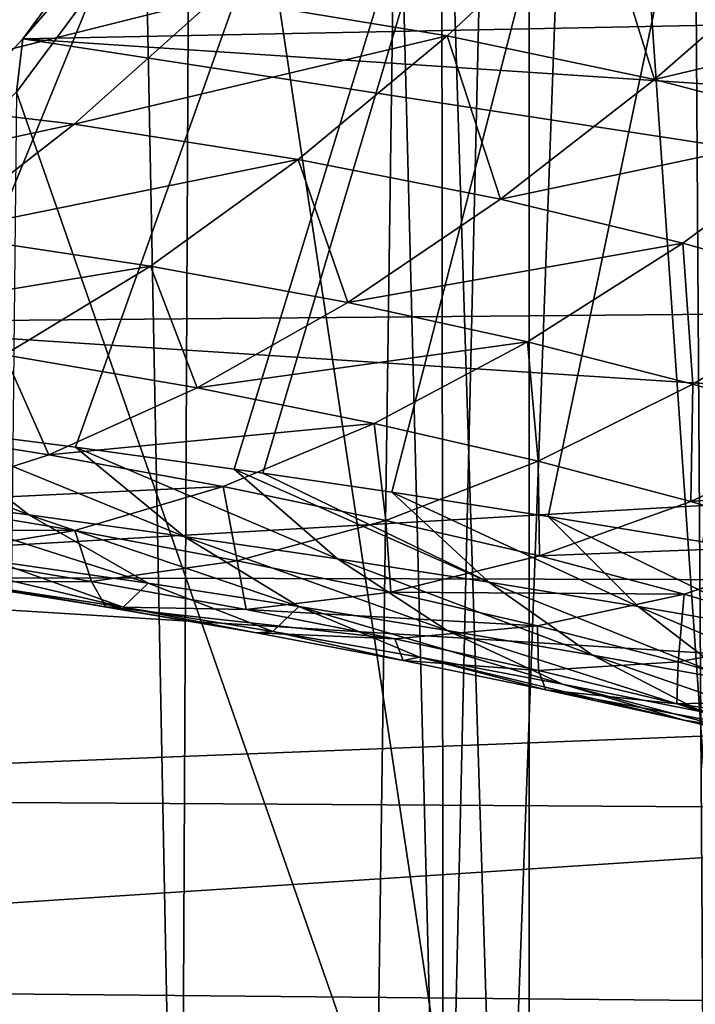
# Model space of a CAD drawing. Header units: millimetres. Extents: x -24 to 24, y 0 to 188.
# Tile 157 of 256: x 9.14 to 11.35, y 112.41 to 115.65. Entities that reach past the tile are written whole.
import ezdxf

# ---------------------------------------------------------------- set-up
doc = ezdxf.new("R2010")
doc.units = ezdxf.units.MM
doc.header["$LTSCALE"] = 58.620611
for name, color, linetype in [('13', 7, 'CONTINUOUS'), ('147', 7, 'CONTINUOUS'), ('160', 7, 'CONTINUOUS'), ('191', 7, 'CONTINUOUS'), ('29', 7, 'CONTINUOUS'), ('31', 7, 'CONTINUOUS'), ('40', 7, 'CONTINUOUS')]:
    doc.layers.add(name, color=color, linetype=linetype)

msp = doc.modelspace()

# ---------------------------------------------------------------- linework, layer by layer
at = {"layer": '13', "color": 7, "linetype": 'CONTINUOUS'}
for points in [[(11.0041, 118.6654, 113.1502), (11.5103, 111.3247, 115.4648), (11.3629, 119.8621, 112.7729), (11.0041, 118.6654, 113.1502)], [(10.5072, 117.5144, 113.5131), (10.7167, 110.8461, 115.6157), (11.0041, 118.6654, 113.1502), (10.5072, 117.5144, 113.5131)], [(10.7167, 110.8461, 115.6157), (11.5103, 111.3247, 115.4648), (11.0041, 118.6654, 113.1502), (10.7167, 110.8461, 115.6157)], [(9.8785, 116.4237, 113.857), (10.7167, 110.8461, 115.6157), (10.5072, 117.5144, 113.5131), (9.8785, 116.4237, 113.857)], [(9.1258, 115.4069, 114.1776), (10.7167, 110.8461, 115.6157), (9.8785, 116.4237, 113.857), (9.1258, 115.4069, 114.1776)], [(9.0686, 109.995, 115.884), (10.7167, 110.8461, 115.6157), (9.1258, 115.4069, 114.1776), (9.0686, 109.995, 115.884)]]:
    msp.add_3dface(points, dxfattribs=at)
at = {"layer": '147', "color": 7, "linetype": 'CONTINUOUS'}
for points in [[(9.8954, 116.6, 114.3257), (15.0028, 115.6982, 114.61), (9.1467, 115.5825, 114.6465), (9.8954, 116.6, 114.3257)], [(15.0028, 115.6982, 114.61), (14.9608, 115.198, 114.7678), (9.1467, 115.5825, 114.6465), (15.0028, 115.6982, 114.61)], [(9.1467, 115.5825, 114.6465), (14.8447, 114.708, 114.9223), (8.2835, 114.6511, 114.9402), (9.1467, 115.5825, 114.6465)], [(14.9608, 115.198, 114.7678), (14.8447, 114.708, 114.9223), (9.1467, 115.5825, 114.6465), (14.9608, 115.198, 114.7678)], [(14.8447, 114.708, 114.9223), (14.6568, 114.2387, 115.0702), (8.2835, 114.6511, 114.9402), (14.8447, 114.708, 114.9223)], [(8.2835, 114.6511, 114.9402), (14.6568, 114.2387, 115.0702), (7.3166, 113.8176, 115.203), (8.2835, 114.6511, 114.9402)], [(14.6568, 114.2387, 115.0702), (14.4009, 113.7996, 115.2087), (7.3166, 113.8176, 115.203), (14.6568, 114.2387, 115.0702)], [(7.3166, 113.8176, 115.203), (14.0822, 113.3996, 115.3348), (6.2581, 113.0922, 115.4317), (7.3166, 113.8176, 115.203)], [(14.4009, 113.7996, 115.2087), (14.0822, 113.3996, 115.3348), (7.3166, 113.8176, 115.203), (14.4009, 113.7996, 115.2087)], [(14.0822, 113.3996, 115.3348), (13.7077, 113.0472, 115.4459), (6.2581, 113.0922, 115.4317), (14.0822, 113.3996, 115.3348)], [(6.2581, 113.0922, 115.4317), (13.7077, 113.0472, 115.4459), (5.1213, 112.4841, 115.6234), (6.2581, 113.0922, 115.4317)], [(13.7077, 113.0472, 115.4459), (12.8937, 112.4113, 115.6464), (5.1213, 112.4841, 115.6234), (13.7077, 113.0472, 115.4459)], [(5.1213, 112.4841, 115.6234), (12.8937, 112.4113, 115.6464), (3.9204, 112.001, 115.7758), (5.1213, 112.4841, 115.6234)]]:
    msp.add_3dface(points, dxfattribs=at)
at = {"layer": '160', "color": 7, "linetype": 'CONTINUOUS'}
for points in [[(11.2004, 140.0138, 208.4144), (11.3868, 111.1185, 116.3686), (11.906, 140.5903, 208.6794), (11.2004, 140.0138, 208.4144)], [(10.4982, 139.4832, 208.1704), (10.5271, 110.607, 116.5299), (11.2004, 140.0138, 208.4144), (10.4982, 139.4832, 208.1704)], [(10.5271, 110.607, 116.5299), (11.3868, 111.1185, 116.3686), (11.2004, 140.0138, 208.4144), (10.5271, 110.607, 116.5299)], [(9.801, 138.9969, 207.9465), (10.5271, 110.607, 116.5299), (10.4982, 139.4832, 208.1704), (9.801, 138.9969, 207.9465)], [(9.1105, 138.5537, 207.7421), (9.6629, 110.1413, 116.6767), (9.801, 138.9969, 207.9465), (9.1105, 138.5537, 207.7421)], [(9.6629, 110.1413, 116.6767), (10.5271, 110.607, 116.5299), (9.801, 138.9969, 207.9465), (9.6629, 110.1413, 116.6767)], [(8.7983, 109.7218, 116.809), (9.6629, 110.1413, 116.6767), (9.1105, 138.5537, 207.7421), (8.7983, 109.7218, 116.809)]]:
    msp.add_3dface(points, dxfattribs=at)
at = {"layer": '191', "color": 7, "linetype": 'CONTINUOUS'}
for points in [[(9.8785, 116.4237, 113.857), (9.8954, 116.6, 114.3257), (9.1467, 115.5825, 114.6465), (9.8785, 116.4237, 113.857)], [(9.1258, 115.4069, 114.1776), (9.8785, 116.4237, 113.857), (9.1467, 115.5825, 114.6465), (9.1258, 115.4069, 114.1776)], [(9.1258, 115.4069, 114.1776), (9.1467, 115.5825, 114.6465), (8.2835, 114.6511, 114.9402), (9.1258, 115.4069, 114.1776)]]:
    msp.add_3dface(points, dxfattribs=at)
at = {"layer": '29', "color": 7, "linetype": 'CONTINUOUS'}
for points in [[(10.5395, 115.5921, 25.7776), (11.0316, 116.0499, 24.9285), (9.7804, 115.7178, 26.1698), (10.5395, 115.5921, 25.7776)], [(10.5395, 115.5921, 25.7776), (11.2202, 115.4491, 25.4008), (11.0316, 116.0499, 24.9285), (10.5395, 115.5921, 25.7776)], [(11.2202, 115.4491, 25.4008), (11.7289, 115.8934, 24.5259), (11.0316, 116.0499, 24.9285), (11.2202, 115.4491, 25.4008)], [(11.2202, 115.4491, 25.4008), (12.3481, 115.7185, 24.1493), (11.7289, 115.8934, 24.5259), (11.2202, 115.4491, 25.4008)], [(8.5055, 115.399, 27.3864), (9.7804, 115.7178, 26.1698), (8.9406, 115.8208, 26.5671), (8.5055, 115.399, 27.3864)], [(9.3147, 115.3022, 27.0177), (9.7804, 115.7178, 26.1698), (8.5055, 115.399, 27.3864), (9.3147, 115.3022, 27.0177)], [(9.3147, 115.3022, 27.0177), (10.5395, 115.5921, 25.7776), (9.7804, 115.7178, 26.1698), (9.3147, 115.3022, 27.0177)], [(11.8292, 115.2904, 25.0468), (12.3481, 115.7185, 24.1493), (11.2202, 115.4491, 25.4008), (11.8292, 115.2904, 25.0468)], [(10.0504, 115.1862, 26.6526), (10.5395, 115.5921, 25.7776), (9.3147, 115.3022, 27.0177), (10.0504, 115.1862, 26.6526)], [(10.0504, 115.1862, 26.6526), (10.7148, 115.0556, 26.3003), (10.5395, 115.5921, 25.7776), (10.0504, 115.1862, 26.6526)], [(10.7148, 115.0556, 26.3003), (11.2202, 115.4491, 25.4008), (10.5395, 115.5921, 25.7776), (10.7148, 115.0556, 26.3003)], [(10.7148, 115.0556, 26.3003), (11.8292, 115.2904, 25.0468), (11.2202, 115.4491, 25.4008), (10.7148, 115.0556, 26.3003)], [(8.074, 115.0337, 28.2306), (9.3147, 115.3022, 27.0177), (8.5055, 115.399, 27.3864), (8.074, 115.0337, 28.2306)], [(8.853, 114.9429, 27.8896), (9.3147, 115.3022, 27.0177), (8.074, 115.0337, 28.2306), (8.853, 114.9429, 27.8896)], [(8.853, 114.9429, 27.8896), (10.0504, 115.1862, 26.6526), (9.3147, 115.3022, 27.0177), (8.853, 114.9429, 27.8896)], [(11.3138, 114.912, 25.9676), (11.8292, 115.2904, 25.0468), (10.7148, 115.0556, 26.3003), (11.3138, 114.912, 25.9676)], [(11.3138, 114.912, 25.9676), (11.8604, 114.7575, 25.6509), (11.8292, 115.2904, 25.0468), (11.3138, 114.912, 25.9676)], [(9.5657, 114.8359, 27.5504), (10.0504, 115.1862, 26.6526), (8.853, 114.9429, 27.8896), (9.5657, 114.8359, 27.5504)], [(9.5657, 114.8359, 27.5504), (10.214, 114.7168, 27.2216), (10.0504, 115.1862, 26.6526), (9.5657, 114.8359, 27.5504)], [(10.214, 114.7168, 27.2216), (10.7148, 115.0556, 26.3003), (10.0504, 115.1862, 26.6526), (10.214, 114.7168, 27.2216)], [(10.214, 114.7168, 27.2216), (11.3138, 114.912, 25.9676), (10.7148, 115.0556, 26.3003), (10.214, 114.7168, 27.2216)], [(8.3963, 114.6431, 28.782), (9.5657, 114.8359, 27.5504), (8.853, 114.9429, 27.8896), (8.3963, 114.6431, 28.782)], [(10.8034, 114.5873, 26.9092), (11.3138, 114.912, 25.9676), (10.214, 114.7168, 27.2216), (10.8034, 114.5873, 26.9092)], [(10.8034, 114.5873, 26.9092), (11.3456, 114.4487, 26.6099), (11.3138, 114.912, 25.9676), (10.8034, 114.5873, 26.9092)], [(11.3456, 114.4487, 26.6099), (11.8604, 114.7575, 25.6509), (11.3138, 114.912, 25.9676), (11.3456, 114.4487, 26.6099)], [(9.0864, 114.5446, 28.4679), (9.5657, 114.8359, 27.5504), (8.3963, 114.6431, 28.782), (9.0864, 114.5446, 28.4679)], [(9.0864, 114.5446, 28.4679), (9.7192, 114.4363, 28.1616), (9.5657, 114.8359, 27.5504), (9.0864, 114.5446, 28.4679)], [(9.7192, 114.4363, 28.1616), (10.214, 114.7168, 27.2216), (9.5657, 114.8359, 27.5504), (9.7192, 114.4363, 28.1616)], [(11.3456, 114.4487, 26.6099), (11.8473, 114.3005, 26.3246), (11.8604, 114.7575, 25.6509), (11.3456, 114.4487, 26.6099)], [(9.7192, 114.4363, 28.1616), (10.8034, 114.5873, 26.9092), (10.214, 114.7168, 27.2216), (9.7192, 114.4363, 28.1616)], [(10.2996, 114.3196, 27.8685), (10.8034, 114.5873, 26.9092), (9.7192, 114.4363, 28.1616), (10.2996, 114.3196, 27.8685)], [(10.2996, 114.3196, 27.8685), (10.8379, 114.1956, 27.5858), (10.8034, 114.5873, 26.9092), (10.2996, 114.3196, 27.8685)], [(10.8379, 114.1956, 27.5858), (11.3456, 114.4487, 26.6099), (10.8034, 114.5873, 26.9092), (10.8379, 114.1956, 27.5858)], [(8.6137, 114.3154, 29.4015), (9.2317, 114.217, 29.117), (9.0864, 114.5446, 28.4679), (8.6137, 114.3154, 29.4015)], [(9.2317, 114.217, 29.117), (9.7192, 114.4363, 28.1616), (9.0864, 114.5446, 28.4679), (9.2317, 114.217, 29.117)], [(9.2317, 114.217, 29.117), (10.2996, 114.3196, 27.8685), (9.7192, 114.4363, 28.1616), (9.2317, 114.217, 29.117)], [(10.8379, 114.1956, 27.5858), (11.3401, 114.0639, 27.314), (11.3456, 114.4487, 26.6099), (10.8379, 114.1956, 27.5858)], [(11.3401, 114.0639, 27.314), (11.8473, 114.3005, 26.3246), (11.3456, 114.4487, 26.6099), (11.3401, 114.0639, 27.314)], [(8.7941, 114.3089, 35.0673), (9.1659, 114.0192, 34.0396), (8.2633, 114.3725, 35.269), (8.7941, 114.3089, 35.0673)], [(8.2633, 114.3725, 35.269), (9.1659, 114.0192, 34.0396), (8.6495, 114.0861, 34.2478), (8.2633, 114.3725, 35.269)], [(8.7527, 114.062, 30.0845), (9.2317, 114.217, 29.117), (8.6137, 114.3154, 29.4015), (8.7527, 114.062, 30.0845)], [(9.32, 114.2413, 34.8531), (9.6762, 113.9489, 33.8214), (8.7941, 114.3089, 35.0673), (9.32, 114.2413, 34.8531)], [(8.7941, 114.3089, 35.0673), (9.6762, 113.9489, 33.8214), (9.1659, 114.0192, 34.0396), (8.7941, 114.3089, 35.0673)], [(9.8037, 114.1121, 28.8426), (10.2996, 114.3196, 27.8685), (9.2317, 114.217, 29.117), (9.8037, 114.1121, 28.8426)], [(9.8037, 114.1121, 28.8426), (10.3388, 114.0014, 28.5756), (10.2996, 114.3196, 27.8685), (9.8037, 114.1121, 28.8426)], [(10.3388, 114.0014, 28.5756), (10.8379, 114.1956, 27.5858), (10.2996, 114.3196, 27.8685), (10.3388, 114.0014, 28.5756)], [(11.3401, 114.0639, 27.314), (12.3139, 114.1397, 26.0533), (11.8473, 114.3005, 26.3246), (11.3401, 114.0639, 27.314)], [(9.8408, 114.1699, 34.6265), (10.1798, 113.8753, 33.5938), (9.32, 114.2413, 34.8531), (9.8408, 114.1699, 34.6265)], [(9.32, 114.2413, 34.8531), (10.1798, 113.8753, 33.5938), (9.6762, 113.9489, 33.8214), (9.32, 114.2413, 34.8531)], [(8.7527, 114.062, 30.0845), (9.8037, 114.1121, 28.8426), (9.2317, 114.217, 29.117), (8.7527, 114.062, 30.0845)], [(10.3388, 114.0014, 28.5756), (10.8422, 113.8845, 28.3167), (10.8379, 114.1956, 27.5858), (10.3388, 114.0014, 28.5756)], [(10.8422, 113.8845, 28.3167), (11.3401, 114.0639, 27.314), (10.8379, 114.1956, 27.5858), (10.8422, 113.8845, 28.3167)], [(9.934, 114.1566, 34.5844), (10.6767, 113.7987, 33.3571), (9.8408, 114.1699, 34.6265), (9.934, 114.1566, 34.5844)], [(9.8408, 114.1699, 34.6265), (10.6767, 113.7987, 33.3571), (10.1798, 113.8753, 33.5938), (9.8408, 114.1699, 34.6265)], [(10.3585, 114.0942, 34.3865), (10.6767, 113.7987, 33.3571), (9.934, 114.1566, 34.5844), (10.3585, 114.0942, 34.3865)], [(11.811, 113.922, 27.0534), (12.3139, 114.1397, 26.0533), (11.3401, 114.0639, 27.314), (11.811, 113.922, 27.0534)], [(9.3172, 113.9678, 29.8282), (9.8037, 114.1121, 28.8426), (8.7527, 114.062, 30.0845), (9.3172, 113.9678, 29.8282)], [(9.3172, 113.9678, 29.8282), (9.8498, 113.8691, 29.5764), (9.8037, 114.1121, 28.8426), (9.3172, 113.9678, 29.8282)], [(9.8498, 113.8691, 29.5764), (10.3388, 114.0014, 28.5756), (9.8037, 114.1121, 28.8426), (9.8498, 113.8691, 29.5764)], [(9.1659, 114.0192, 34.0396), (9.5577, 113.7952, 33.0045), (8.6495, 114.0861, 34.2478), (9.1659, 114.0192, 34.0396)], [(8.6495, 114.0861, 34.2478), (9.5577, 113.7952, 33.0045), (9.0538, 113.8677, 33.2192), (8.6495, 114.0861, 34.2478)], [(10.871, 114.0146, 34.1339), (11.1669, 113.7189, 33.111), (10.3585, 114.0942, 34.3865), (10.871, 114.0146, 34.1339)], [(10.3585, 114.0942, 34.3865), (11.1669, 113.7189, 33.111), (10.6767, 113.7987, 33.3571), (10.3585, 114.0942, 34.3865)], [(8.2834, 113.9735, 31.0607), (9.3172, 113.9678, 29.8282), (8.7527, 114.062, 30.0845), (8.2834, 113.9735, 31.0607)], [(10.8422, 113.8845, 28.3167), (11.811, 113.922, 27.0534), (11.3401, 114.0639, 27.314), (10.8422, 113.8845, 28.3167)], [(9.6762, 113.9489, 33.8214), (10.053, 113.7192, 32.7827), (9.1659, 114.0192, 34.0396), (9.6762, 113.9489, 33.8214)], [(9.1659, 114.0192, 34.0396), (10.053, 113.7192, 32.7827), (9.5577, 113.7952, 33.0045), (9.1659, 114.0192, 34.0396)], [(11.3774, 113.9311, 33.869), (11.6504, 113.636, 32.8554), (10.871, 114.0146, 34.1339), (11.3774, 113.9311, 33.869)], [(10.871, 114.0146, 34.1339), (11.6504, 113.636, 32.8554), (11.1669, 113.7189, 33.111), (10.871, 114.0146, 34.1339)], [(9.8498, 113.8691, 29.5764), (10.3551, 113.7655, 29.3298), (10.3388, 114.0014, 28.5756), (9.8498, 113.8691, 29.5764)], [(10.3551, 113.7655, 29.3298), (10.8422, 113.8845, 28.3167), (10.3388, 114.0014, 28.5756), (10.3551, 113.7655, 29.3298)], [(8.8412, 113.8891, 30.822), (9.3172, 113.9678, 29.8282), (8.2834, 113.9735, 31.0607), (8.8412, 113.8891, 30.822)], [(8.8412, 113.8891, 30.822), (9.3722, 113.8011, 30.5851), (9.3172, 113.9678, 29.8282), (8.8412, 113.8891, 30.822)], [(9.3722, 113.8011, 30.5851), (9.8498, 113.8691, 29.5764), (9.3172, 113.9678, 29.8282), (9.3722, 113.8011, 30.5851)], [(10.1798, 113.8753, 33.5938), (10.5393, 113.6402, 32.555), (9.6762, 113.9489, 33.8214), (10.1798, 113.8753, 33.5938)], [(9.6762, 113.9489, 33.8214), (10.5393, 113.6402, 32.555), (10.053, 113.7192, 32.7827), (9.6762, 113.9489, 33.8214)], [(9.0538, 113.8677, 33.2192), (9.4756, 113.7168, 32.186), (8.5416, 113.9367, 33.426), (9.0538, 113.8677, 33.2192)], [(8.5416, 113.9367, 33.426), (9.4756, 113.7168, 32.186), (8.9725, 113.7931, 32.4015), (8.5416, 113.9367, 33.426)], [(11.318, 113.7596, 28.066), (11.811, 113.922, 27.0534), (10.8422, 113.8845, 28.3167), (11.318, 113.7596, 28.066)], [(11.318, 113.7596, 28.066), (11.7712, 113.6239, 27.8201), (11.811, 113.922, 27.0534), (11.318, 113.7596, 28.066)], [(8.9073, 113.7995, 31.5984), (9.3722, 113.8011, 30.5851), (8.8412, 113.8891, 30.822), (8.9073, 113.7995, 31.5984)], [(10.3551, 113.7655, 29.3298), (11.318, 113.7596, 28.066), (10.8422, 113.8845, 28.3167), (10.3551, 113.7655, 29.3298)], [(9.0538, 113.8677, 33.2192), (9.5577, 113.7952, 33.0045), (9.4756, 113.7168, 32.186), (9.0538, 113.8677, 33.2192)], [(9.3722, 113.8011, 30.5851), (9.8802, 113.7091, 30.3503), (9.8498, 113.8691, 29.5764), (9.3722, 113.8011, 30.5851)], [(9.8802, 113.7091, 30.3503), (10.3551, 113.7655, 29.3298), (9.8498, 113.8691, 29.5764), (9.8802, 113.7091, 30.3503)], [(10.6767, 113.7987, 33.3571), (11.0164, 113.5586, 32.3217), (10.1798, 113.8753, 33.5938), (10.6767, 113.7987, 33.3571)], [(10.1798, 113.8753, 33.5938), (11.0164, 113.5586, 32.3217), (10.5393, 113.6402, 32.555), (10.1798, 113.8753, 33.5938)], [(8.9073, 113.7995, 31.5984), (9.419, 113.7177, 31.3752), (9.3722, 113.8011, 30.5851), (8.9073, 113.7995, 31.5984)], [(8.9725, 113.7931, 32.4015), (9.419, 113.7177, 31.3752), (8.9073, 113.7995, 31.5984), (8.9725, 113.7931, 32.4015)], [(9.4756, 113.7168, 32.186), (9.914, 113.6321, 31.1512), (8.9725, 113.7931, 32.4015), (9.4756, 113.7168, 32.186)], [(8.9725, 113.7931, 32.4015), (9.914, 113.6321, 31.1512), (9.419, 113.7177, 31.3752), (8.9725, 113.7931, 32.4015)], [(9.419, 113.7177, 31.3752), (9.8802, 113.7091, 30.3503), (9.3722, 113.8011, 30.5851), (9.419, 113.7177, 31.3752)], [(9.5577, 113.7952, 33.0045), (9.9678, 113.6363, 31.9652), (9.4756, 113.7168, 32.186), (9.5577, 113.7952, 33.0045)], [(9.5577, 113.7952, 33.0045), (10.053, 113.7192, 32.7827), (9.9678, 113.6363, 31.9652), (9.5577, 113.7952, 33.0045)], [(11.1669, 113.7189, 33.111), (11.4848, 113.4745, 32.0825), (10.6767, 113.7987, 33.3571), (11.1669, 113.7189, 33.111)], [(10.6767, 113.7987, 33.3571), (11.4848, 113.4745, 32.0825), (11.0164, 113.5586, 32.3217), (10.6767, 113.7987, 33.3571)], [(9.8802, 113.7091, 30.3503), (10.8365, 113.6556, 29.0883), (10.3551, 113.7655, 29.3298), (9.8802, 113.7091, 30.3503)], [(10.8365, 113.6556, 29.0883), (11.318, 113.7596, 28.066), (10.3551, 113.7655, 29.3298), (10.8365, 113.6556, 29.0883)], [(10.8365, 113.6556, 29.0883), (11.2984, 113.5372, 28.8491), (11.318, 113.7596, 28.066), (10.8365, 113.6556, 29.0883)], [(11.2984, 113.5372, 28.8491), (11.7712, 113.6239, 27.8201), (11.318, 113.7596, 28.066), (11.2984, 113.5372, 28.8491)], [(9.914, 113.6321, 31.1512), (10.3681, 113.6123, 30.1177), (9.419, 113.7177, 31.3752), (9.914, 113.6321, 31.1512)], [(9.419, 113.7177, 31.3752), (10.3681, 113.6123, 30.1177), (9.8802, 113.7091, 30.3503), (9.419, 113.7177, 31.3752)], [(9.4756, 113.7168, 32.186), (9.9678, 113.6363, 31.9652), (9.914, 113.6321, 31.1512), (9.4756, 113.7168, 32.186)], [(10.3681, 113.6123, 30.1177), (10.8365, 113.6556, 29.0883), (9.8802, 113.7091, 30.3503), (10.3681, 113.6123, 30.1177)], [(10.053, 113.7192, 32.7827), (10.4489, 113.5518, 31.7401), (9.9678, 113.6363, 31.9652), (10.053, 113.7192, 32.7827)], [(10.5393, 113.6402, 32.555), (10.9184, 113.4638, 31.5125), (10.053, 113.7192, 32.7827), (10.5393, 113.6402, 32.555)], [(10.053, 113.7192, 32.7827), (10.9184, 113.4638, 31.5125), (10.4489, 113.5518, 31.7401), (10.053, 113.7192, 32.7827)], [(11.6504, 113.636, 32.8554), (11.9447, 113.388, 31.8369), (11.1669, 113.7189, 33.111), (11.6504, 113.636, 32.8554)], [(11.1669, 113.7189, 33.111), (11.9447, 113.388, 31.8369), (11.4848, 113.4745, 32.0825), (11.1669, 113.7189, 33.111)], [(10.3681, 113.6123, 30.1177), (10.8393, 113.5089, 29.8848), (10.8365, 113.6556, 29.0883), (10.3681, 113.6123, 30.1177)], [(10.8393, 113.5089, 29.8848), (11.2984, 113.5372, 28.8491), (10.8365, 113.6556, 29.0883), (10.8393, 113.5089, 29.8848)], [(9.9678, 113.6363, 31.9652), (10.3953, 113.5413, 30.9244), (9.914, 113.6321, 31.1512), (9.9678, 113.6363, 31.9652)], [(9.914, 113.6321, 31.1512), (10.3953, 113.5413, 30.9244), (10.3681, 113.6123, 30.1177), (9.914, 113.6321, 31.1512)], [(9.9678, 113.6363, 31.9652), (10.4489, 113.5518, 31.7401), (10.3953, 113.5413, 30.9244), (9.9678, 113.6363, 31.9652)], [(11.0164, 113.5586, 32.3217), (11.376, 113.3733, 31.2829), (10.5393, 113.6402, 32.555), (11.0164, 113.5586, 32.3217)], [(10.5393, 113.6402, 32.555), (11.376, 113.3733, 31.2829), (10.9184, 113.4638, 31.5125), (10.5393, 113.6402, 32.555)], [(11.2984, 113.5372, 28.8491), (11.741, 113.4097, 28.6143), (11.7712, 113.6239, 27.8201), (11.2984, 113.5372, 28.8491)], [(10.3953, 113.5413, 30.9244), (10.8393, 113.5089, 29.8848), (10.3681, 113.6123, 30.1177), (10.3953, 113.5413, 30.9244)], [(11.4848, 113.4745, 32.0825), (11.8227, 113.2808, 31.0508), (11.0164, 113.5586, 32.3217), (11.4848, 113.4745, 32.0825)], [(11.0164, 113.5586, 32.3217), (11.8227, 113.2808, 31.0508), (11.376, 113.3733, 31.2829), (11.0164, 113.5586, 32.3217)], [(10.4489, 113.5518, 31.7401), (10.863, 113.4454, 30.6962), (10.3953, 113.5413, 30.9244), (10.4489, 113.5518, 31.7401)], [(10.3953, 113.5413, 30.9244), (10.863, 113.4454, 30.6962), (10.8393, 113.5089, 29.8848), (10.3953, 113.5413, 30.9244)], [(10.9184, 113.4638, 31.5125), (11.3161, 113.3452, 30.4689), (10.4489, 113.5518, 31.7401), (10.9184, 113.4638, 31.5125)], [(10.4489, 113.5518, 31.7401), (11.3161, 113.3452, 30.4689), (10.863, 113.4454, 30.6962), (10.4489, 113.5518, 31.7401)], [(10.8393, 113.5089, 29.8848), (11.2941, 113.3986, 29.6534), (11.2984, 113.5372, 28.8491), (10.8393, 113.5089, 29.8848)], [(11.2941, 113.3986, 29.6534), (11.741, 113.4097, 28.6143), (11.2984, 113.5372, 28.8491), (11.2941, 113.3986, 29.6534)], [(10.863, 113.4454, 30.6962), (11.2941, 113.3986, 29.6534), (10.8393, 113.5089, 29.8848), (10.863, 113.4454, 30.6962)], [(11.376, 113.3733, 31.2829), (11.7547, 113.242, 30.243), (10.9184, 113.4638, 31.5125), (11.376, 113.3733, 31.2829)], [(10.9184, 113.4638, 31.5125), (11.7547, 113.242, 30.243), (11.3161, 113.3452, 30.4689), (10.9184, 113.4638, 31.5125)], [(11.3161, 113.3452, 30.4689), (11.7314, 113.2827, 29.4263), (10.863, 113.4454, 30.6962), (11.3161, 113.3452, 30.4689)], [(10.863, 113.4454, 30.6962), (11.7314, 113.2827, 29.4263), (11.2941, 113.3986, 29.6534), (10.863, 113.4454, 30.6962)], [(11.2941, 113.3986, 29.6534), (12.1631, 113.2748, 28.3873), (11.741, 113.4097, 28.6143), (11.2941, 113.3986, 29.6534)], [(11.7314, 113.2827, 29.4263), (12.1631, 113.2748, 28.3873), (11.2941, 113.3986, 29.6534), (11.7314, 113.2827, 29.4263)], [(11.7547, 113.242, 30.243), (12.1513, 113.1632, 29.2042), (11.3161, 113.3452, 30.4689), (11.7547, 113.242, 30.243)], [(11.3161, 113.3452, 30.4689), (12.1513, 113.1632, 29.2042), (11.7314, 113.2827, 29.4263), (11.3161, 113.3452, 30.4689)]]:
    msp.add_3dface(points, dxfattribs=at)
at = {"layer": '31', "color": 7, "linetype": 'CONTINUOUS'}
for points in [[(10.8092, 0.5, -21.7077), (8.7601, 0.5, -22.6125), (10.8092, 148, -21.7077), (10.8092, 0.5, -21.7077)], [(10.8092, 148, -21.7077), (8.7601, 0.5, -22.6125), (8.7601, 148, -22.6125), (10.8092, 148, -21.7077)], [(12.766, 0.5, -20.6178), (10.8092, 0.5, -21.7077), (12.766, 148, -20.6178), (12.766, 0.5, -20.6178)], [(12.766, 148, -20.6178), (10.8092, 0.5, -21.7077), (10.8092, 148, -21.7077), (12.766, 148, -20.6178)]]:
    msp.add_3dface(points, dxfattribs=at)
at = {"layer": '40', "color": 7, "linetype": 'CONTINUOUS'}
for points in [[(0, 114.8352, 36.7366), (0, 136.9457, 106.8622), (13.1992, 125.1156, 69.3419), (0, 114.8352, 36.7366)], [(0.5638, 114.8331, 36.73), (0, 114.8352, 36.7366), (13.1992, 125.1156, 69.3419), (0.5638, 114.8331, 36.73)], [(1.1296, 114.8268, 36.71), (0.5638, 114.8331, 36.73), (13.1992, 125.1156, 69.3419), (1.1296, 114.8268, 36.71)], [(1.4142, 114.8221, 36.695), (1.1296, 114.8268, 36.71), (13.1992, 125.1156, 69.3419), (1.4142, 114.8221, 36.695)], [(1.6948, 114.8164, 36.6768), (1.4142, 114.8221, 36.695), (13.1992, 125.1156, 69.3419), (1.6948, 114.8164, 36.6768)], [(2.259, 114.8017, 36.6303), (1.6948, 114.8164, 36.6768), (13.1992, 125.1156, 69.3419), (2.259, 114.8017, 36.6303)], [(2.8206, 114.7829, 36.5706), (2.259, 114.8017, 36.6303), (13.1992, 125.1156, 69.3419), (2.8206, 114.7829, 36.5706)], [(3.3634, 114.7607, 36.5003), (2.8206, 114.7829, 36.5706), (13.1992, 125.1156, 69.3419), (3.3634, 114.7607, 36.5003)], [(3.9166, 114.734, 36.4155), (3.3634, 114.7607, 36.5003), (13.1992, 125.1156, 69.3419), (3.9166, 114.734, 36.4155)], [(4.4696, 114.703, 36.3173), (3.9166, 114.734, 36.4155), (13.1992, 125.1156, 69.3419), (4.4696, 114.703, 36.3173)], [(4.6322, 114.6931, 36.2859), (4.4696, 114.703, 36.3173), (13.1992, 125.1156, 69.3419), (4.6322, 114.6931, 36.2859)], [(5.0189, 114.6681, 36.2065), (4.6322, 114.6931, 36.2859), (13.1992, 125.1156, 69.3419), (5.0189, 114.6681, 36.2065)], [(5.5658, 114.629, 36.0827), (5.0189, 114.6681, 36.2065), (13.1992, 125.1156, 69.3419), (5.5658, 114.629, 36.0827)], [(6.111, 114.5858, 35.9457), (5.5658, 114.629, 36.0827), (13.1992, 125.1156, 69.3419), (6.111, 114.5858, 35.9457)], [(6.4333, 114.5583, 35.8584), (6.111, 114.5858, 35.9457), (13.1992, 125.1156, 69.3419), (6.4333, 114.5583, 35.8584)], [(6.6538, 114.5386, 35.7958), (6.4333, 114.5583, 35.8584), (13.1992, 125.1156, 69.3419), (6.6538, 114.5386, 35.7958)], [(7.1937, 114.4872, 35.633), (6.6538, 114.5386, 35.7958), (13.1992, 125.1156, 69.3419), (7.1937, 114.4872, 35.633)], [(7.7304, 114.4319, 35.4574), (7.1937, 114.4872, 35.633), (13.1992, 125.1156, 69.3419), (7.7304, 114.4319, 35.4574)], [(8.2067, 114.379, 35.2897), (7.7304, 114.4319, 35.4574), (13.1992, 125.1156, 69.3419), (8.2067, 114.379, 35.2897)], [(8.2633, 114.3725, 35.269), (8.2067, 114.379, 35.2897), (13.1992, 125.1156, 69.3419), (8.2633, 114.3725, 35.269)], [(8.7941, 114.3089, 35.0673), (8.2633, 114.3725, 35.269), (13.1992, 125.1156, 69.3419), (8.7941, 114.3089, 35.0673)], [(9.32, 114.2413, 34.8531), (8.7941, 114.3089, 35.0673), (13.1992, 125.1156, 69.3419), (9.32, 114.2413, 34.8531)], [(9.8408, 114.1699, 34.6265), (9.32, 114.2413, 34.8531), (13.1992, 125.1156, 69.3419), (9.8408, 114.1699, 34.6265)], [(9.934, 114.1566, 34.5844), (9.8408, 114.1699, 34.6265), (13.1992, 125.1156, 69.3419), (9.934, 114.1566, 34.5844)], [(10.3585, 114.0942, 34.3865), (9.934, 114.1566, 34.5844), (13.1992, 125.1156, 69.3419), (10.3585, 114.0942, 34.3865)], [(10.871, 114.0146, 34.1339), (10.3585, 114.0942, 34.3865), (13.1992, 125.1156, 69.3419), (10.871, 114.0146, 34.1339)], [(11.3774, 113.9311, 33.869), (10.871, 114.0146, 34.1339), (13.1992, 125.1156, 69.3419), (11.3774, 113.9311, 33.869)]]:
    msp.add_3dface(points, dxfattribs=at)

doc.saveas('drawing.dxf')
